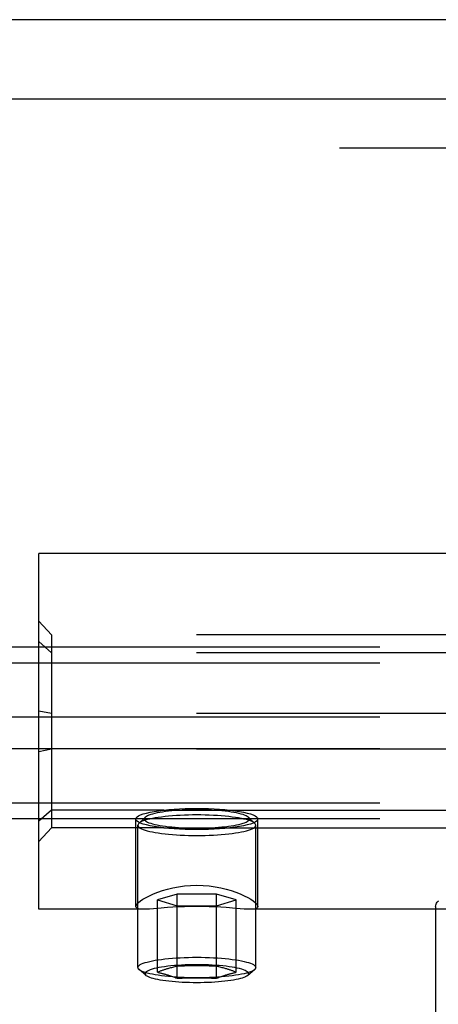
# Model space of a CAD drawing. Header units: inches. Extents: x 0 to 224, y 0 to 145.
# Tile 39 of 63: x 108.832 to 109.495, y 85.394 to 86.951. Entities that reach past the tile are written whole.
import ezdxf

# ---------------------------------------------------------------- set-up
doc = ezdxf.new("R2010")
doc.units = ezdxf.units.IN
doc.header["$LTSCALE"] = 12.302632
doc.header["$MEASUREMENT"] = 0
doc.linetypes.add('HIDDEN', pattern=[0.2, 0.1, -0.1])
doc.layers.get('0').update_dxf_attribs({"linetype": 'CONTINUOUS'})
doc.layers.add('02___PRT_ALL_AXES', color=7, linetype='CONTINUOUS')
doc.layers.add('DEFAULT_2', color=8, linetype='HIDDEN')

msp = doc.modelspace()

# ---------------------------------------------------------------- linework, layer by layer
at = {"color": 7, "linetype": 'Continuous'}
msp.add_line((144.0814, 86.9507), (44.7064, 86.9507), dxfattribs=at)
at = {"layer": '02___PRT_ALL_AXES', "color": 8, "linetype": 'HIDDEN'}
for p, q in [((108.8626, 85.5447), (108.8626, 86.1067)), ((109.5189, 86.1067), (108.8626, 86.1067)), ((109.0604, 85.7014), (110.1649, 85.7014)), ((109.0161, 85.5489), (109.0161, 85.6873)), ((109.0194, 85.4524), (109.0194, 85.6774)), ((109.2059, 85.4524), (109.2059, 85.6774)), ((109.2091, 85.5489), (109.2091, 85.6873)), ((109.0604, 85.6732), (110.1649, 85.6732)), ((109.0298, 85.5447), (108.8626, 85.5447)), ((110.0298, 85.5447), (109.1955, 85.5447)), ((109.4904, 85.549), (109.4909, 84.7821))]:
    msp.add_line(p, q, dxfattribs=at)
for points in [[(109.0161, 85.6873), (109.0166, 85.689), (109.018, 85.6906), (109.0204, 85.6922), (109.0237, 85.6938), (109.0279, 85.6953), (109.0329, 85.6967), (109.0388, 85.6981), (109.0453, 85.6993), (109.0525, 85.7004), (109.0604, 85.7014)], [(109.0604, 85.7014), (109.0684, 85.7022), (109.0767, 85.7028), (109.0854, 85.7034), (109.0943, 85.7037), (109.1034, 85.704), (109.1126, 85.7041)], [(109.1126, 85.7041), (109.1219, 85.704), (109.131, 85.7037), (109.1399, 85.7034), (109.1486, 85.7028), (109.1569, 85.7022), (109.1649, 85.7014)], [(109.1649, 85.7014), (109.1728, 85.7004), (109.18, 85.6993), (109.1865, 85.6981), (109.1923, 85.6967), (109.1973, 85.6953), (109.2015, 85.6938), (109.2048, 85.6922), (109.2072, 85.6906), (109.2086, 85.689), (109.2091, 85.6873)], [(109.0604, 85.6732), (109.0525, 85.6742), (109.0453, 85.6753), (109.0388, 85.6765), (109.0329, 85.6778), (109.0279, 85.6793), (109.0237, 85.6808), (109.0204, 85.6824), (109.018, 85.684), (109.0166, 85.6856), (109.0161, 85.6873)], [(109.2091, 85.6873), (109.2086, 85.6856), (109.2072, 85.684), (109.2048, 85.6824), (109.2015, 85.6808), (109.1973, 85.6793), (109.1923, 85.6778), (109.1865, 85.6765), (109.18, 85.6753), (109.1728, 85.6742), (109.1649, 85.6732)], [(109.1126, 85.6705), (109.1034, 85.6706), (109.0943, 85.6708), (109.0854, 85.6712), (109.0767, 85.6717), (109.0684, 85.6724), (109.0604, 85.6732)], [(109.1649, 85.6732), (109.1569, 85.6724), (109.1486, 85.6717), (109.1399, 85.6712), (109.131, 85.6708), (109.1219, 85.6706), (109.1126, 85.6705)], [(109.0161, 85.5489), (109.0166, 85.5507), (109.018, 85.5528), (109.0203, 85.5551), (109.0234, 85.5577), (109.0274, 85.5604), (109.0322, 85.5632), (109.0377, 85.566), (109.0439, 85.5689), (109.0507, 85.5716), (109.0581, 85.5741), (109.0661, 85.5764), (109.0746, 85.5785), (109.0836, 85.5802), (109.093, 85.5814), (109.1027, 85.5822), (109.1126, 85.5825)], [(109.1126, 85.5825), (109.1226, 85.5822), (109.1323, 85.5814), (109.1417, 85.5802), (109.1507, 85.5785), (109.1592, 85.5764), (109.1671, 85.5741), (109.1745, 85.5716), (109.1814, 85.5688), (109.1876, 85.566), (109.1931, 85.5632), (109.1979, 85.5604), (109.2018, 85.5577), (109.205, 85.5551), (109.2073, 85.5528), (109.2087, 85.5507), (109.2091, 85.5489)], [(109.0295, 85.5447), (109.0274, 85.5447), (109.0234, 85.5449), (109.0203, 85.5454), (109.018, 85.5463), (109.0166, 85.5474), (109.0161, 85.5489)], [(109.0507, 85.5459), (109.0439, 85.5453), (109.0377, 85.5449), (109.0322, 85.5447), (109.0295, 85.5447)], [(109.1126, 85.549), (109.1027, 85.5489), (109.093, 85.5486), (109.0836, 85.5482), (109.0746, 85.5477), (109.0661, 85.5471), (109.0507, 85.5459)], [(109.1591, 85.5471), (109.1507, 85.5477), (109.1417, 85.5482), (109.1323, 85.5486), (109.1226, 85.5489), (109.1126, 85.549)], [(109.1958, 85.5447), (109.1931, 85.5447), (109.1875, 85.5449), (109.1813, 85.5453), (109.1745, 85.5459), (109.1591, 85.5471)], [(109.2091, 85.5489), (109.2087, 85.5474), (109.2073, 85.5463), (109.205, 85.5455), (109.2018, 85.5449), (109.1978, 85.5447), (109.1958, 85.5447)]]:
    msp.add_lwpolyline(points, dxfattribs=at)
at = {"layer": 'DEFAULT_2', "color": 8, "linetype": 'HIDDEN'}
for p, q in [((108.7189, 86.8257), (110.5689, 86.8257)), ((110.5689, 86.7477), (108.7189, 86.7477)), ((108.8626, 85.6515), (108.8626, 85.9998)), ((108.8826, 85.9781), (108.8626, 85.9998)), ((108.8826, 85.9781), (108.8826, 85.6732)), ((110.3426, 85.9781), (108.8826, 85.9781)), ((111.8626, 85.9586), (68.8626, 85.9586)), ((108.8826, 85.9499), (108.8626, 85.9676)), ((110.3426, 85.9499), (108.8826, 85.9499)), ((111.8626, 85.9336), (68.8626, 85.9336)), ((111.8626, 85.8481), (68.8626, 85.8481)), ((108.8826, 85.8538), (108.8626, 85.8578)), ((110.3426, 85.8538), (108.8826, 85.8538)), ((111.8626, 85.7979), (68.8626, 85.7979)), ((108.8826, 85.7975), (108.8626, 85.7935)), ((110.3426, 85.7975), (108.8826, 85.7975)), ((111.8626, 85.7124), (68.8626, 85.7124)), ((108.8826, 85.7014), (108.8626, 85.6837)), ((109.0604, 85.7014), (108.8826, 85.7014)), ((111.8626, 85.6874), (68.8626, 85.6874)), ((109.0307, 85.6898), (109.0208, 85.6803)), ((109.1946, 85.6898), (109.2044, 85.6803)), ((108.8826, 85.6732), (108.8626, 85.6515)), ((109.0604, 85.6732), (108.8826, 85.6732)), ((109.0815, 85.5686), (109.0503, 85.5593)), ((109.0815, 85.4355), (109.0815, 85.5686)), ((109.1438, 85.5686), (109.0815, 85.5686)), ((109.1438, 85.4355), (109.1438, 85.5686)), ((109.175, 85.5593), (109.1438, 85.5686)), ((109.0503, 85.4449), (109.0503, 85.5593)), ((109.0503, 85.5593), (109.0815, 85.5499)), ((109.1438, 85.5499), (109.175, 85.5593)), ((109.175, 85.4449), (109.175, 85.5593)), ((109.0815, 85.5499), (109.1438, 85.5499)), ((109.0324, 85.4398), (109.0213, 85.4492)), ((109.1929, 85.4398), (109.204, 85.4492))]:
    msp.add_line(p, q, dxfattribs=at)
for points in [[(109.1126, 85.6936), (109.106, 85.6936), (109.0994, 85.6935), (109.0929, 85.6933), (109.0865, 85.693), (109.0802, 85.6926), (109.074, 85.6922), (109.068, 85.6917), (109.0623, 85.6911), (109.0568, 85.6904), (109.0516, 85.6897), (109.0467, 85.6889), (109.0422, 85.6881), (109.038, 85.6872), (109.0342, 85.6862), (109.0308, 85.6852), (109.0278, 85.6842), (109.0253, 85.6831), (109.0232, 85.682), (109.0215, 85.6809), (109.0208, 85.6803)], [(109.1126, 85.7018), (109.1067, 85.7017), (109.1009, 85.7016), (109.095, 85.7014), (109.0893, 85.7012), (109.0836, 85.7008), (109.0781, 85.7005), (109.0728, 85.7), (109.0677, 85.6995), (109.0628, 85.6989), (109.0582, 85.6982), (109.0538, 85.6975), (109.0498, 85.6968), (109.046, 85.696), (109.0426, 85.6951), (109.0396, 85.6942), (109.0369, 85.6933), (109.0346, 85.6924), (109.0328, 85.6914), (109.0313, 85.6904), (109.0307, 85.6898)], [(109.1946, 85.6898), (109.194, 85.6904), (109.1925, 85.6914), (109.1906, 85.6924), (109.1883, 85.6933), (109.1857, 85.6942), (109.1826, 85.6951), (109.1792, 85.696), (109.1755, 85.6968), (109.1714, 85.6975), (109.1671, 85.6982), (109.1625, 85.6989), (109.1576, 85.6995), (109.1524, 85.7), (109.1471, 85.7005), (109.1416, 85.7008), (109.136, 85.7012), (109.1302, 85.7014), (109.1244, 85.7016), (109.1185, 85.7017), (109.1126, 85.7018)], [(109.2044, 85.6803), (109.2037, 85.6809), (109.2021, 85.682), (109.2, 85.6831), (109.1974, 85.6842), (109.1944, 85.6852), (109.191, 85.6862), (109.1872, 85.6872), (109.1831, 85.6881), (109.1785, 85.6889), (109.1736, 85.6897), (109.1684, 85.6904), (109.163, 85.6911), (109.1572, 85.6917), (109.1513, 85.6922), (109.1451, 85.6926), (109.1388, 85.693), (109.1323, 85.6933), (109.1258, 85.6935), (109.1192, 85.6936), (109.1126, 85.6936)], [(109.0208, 85.6803), (109.0203, 85.6798), (109.0196, 85.6786), (109.0194, 85.6774)], [(109.0194, 85.6774), (109.0196, 85.6763), (109.0203, 85.6751), (109.0215, 85.674), (109.0232, 85.6729), (109.0253, 85.6718), (109.0278, 85.6707), (109.0308, 85.6697), (109.0342, 85.6687), (109.038, 85.6677), (109.0422, 85.6668), (109.0467, 85.666), (109.0516, 85.6652), (109.0568, 85.6645), (109.0623, 85.6638), (109.068, 85.6632), (109.074, 85.6627), (109.0802, 85.6623), (109.0865, 85.6619), (109.0929, 85.6616), (109.0994, 85.6614), (109.106, 85.6613), (109.1126, 85.6613)], [(109.0307, 85.6898), (109.0302, 85.6894), (109.0296, 85.6883), (109.0294, 85.6873), (109.0296, 85.6863), (109.0302, 85.6852), (109.0313, 85.6842), (109.0328, 85.6832), (109.0346, 85.6822), (109.0369, 85.6813), (109.0396, 85.6804), (109.0426, 85.6795), (109.046, 85.6786), (109.0498, 85.6778), (109.0538, 85.6771), (109.0582, 85.6764), (109.0628, 85.6757), (109.0677, 85.6751), (109.0728, 85.6746), (109.0781, 85.6741), (109.0836, 85.6737), (109.0893, 85.6734), (109.095, 85.6732), (109.1009, 85.673), (109.1067, 85.6729), (109.1126, 85.6728)], [(109.1126, 85.6728), (109.1185, 85.6729), (109.1244, 85.673), (109.1302, 85.6732), (109.136, 85.6734), (109.1416, 85.6737), (109.1471, 85.6741), (109.1524, 85.6746), (109.1576, 85.6751), (109.1625, 85.6757), (109.1671, 85.6764), (109.1714, 85.6771), (109.1755, 85.6778), (109.1792, 85.6786), (109.1826, 85.6795), (109.1857, 85.6804), (109.1883, 85.6813), (109.1906, 85.6822), (109.1925, 85.6832), (109.194, 85.6842), (109.195, 85.6852), (109.1957, 85.6863), (109.1959, 85.6873), (109.1957, 85.6883), (109.195, 85.6894), (109.1946, 85.6898)], [(109.1126, 85.6613), (109.1192, 85.6613), (109.1258, 85.6614), (109.1323, 85.6616), (109.1388, 85.6619), (109.1451, 85.6623), (109.1513, 85.6627), (109.1572, 85.6632), (109.163, 85.6638), (109.1684, 85.6645), (109.1736, 85.6652), (109.1785, 85.666), (109.1831, 85.6668), (109.1872, 85.6677), (109.191, 85.6687), (109.1944, 85.6697), (109.1974, 85.6707), (109.2, 85.6718), (109.2021, 85.6729), (109.2037, 85.674), (109.2049, 85.6751), (109.2056, 85.6763), (109.2059, 85.6774)], [(109.2059, 85.6774), (109.2056, 85.6786), (109.2049, 85.6798), (109.2044, 85.6803)], [(109.4904, 85.549), (109.4906, 85.551), (109.4912, 85.5528), (109.492, 85.5544), (109.4929, 85.5557), (109.4938, 85.5566), (109.4947, 85.5573), (109.4957, 85.5579)], [(109.0194, 85.4524), (109.0196, 85.4536), (109.0203, 85.4547), (109.0215, 85.4559), (109.0232, 85.457), (109.0253, 85.4581), (109.0278, 85.4592), (109.0308, 85.4602), (109.0342, 85.4612), (109.038, 85.4621), (109.0422, 85.463), (109.0467, 85.4639), (109.0516, 85.4647), (109.0567, 85.4654), (109.0622, 85.4661), (109.0679, 85.4666), (109.0739, 85.4672), (109.08, 85.4676), (109.0864, 85.468), (109.0928, 85.4683), (109.0994, 85.4685), (109.106, 85.4686), (109.1126, 85.4686)], [(109.1126, 85.4686), (109.1193, 85.4686), (109.1259, 85.4685), (109.1324, 85.4683), (109.1389, 85.468), (109.1452, 85.4676), (109.1514, 85.4672), (109.1573, 85.4666), (109.163, 85.4661), (109.1685, 85.4654), (109.1737, 85.4647), (109.1786, 85.4639), (109.1831, 85.463), (109.1873, 85.4621), (109.1911, 85.4612), (109.1945, 85.4602), (109.1975, 85.4592), (109.2, 85.4581), (109.2021, 85.457), (109.2037, 85.4559), (109.2049, 85.4547), (109.2056, 85.4536), (109.2059, 85.4524)], [(109.0213, 85.4492), (109.0203, 85.4501), (109.0196, 85.4513), (109.0194, 85.4524)], [(109.1126, 85.4362), (109.106, 85.4363), (109.0994, 85.4364), (109.0928, 85.4366), (109.0864, 85.4369), (109.08, 85.4373), (109.0739, 85.4377), (109.0679, 85.4382), (109.0622, 85.4388), (109.0567, 85.4395), (109.0516, 85.4402), (109.0467, 85.441), (109.0422, 85.4418), (109.038, 85.4427), (109.0342, 85.4437), (109.0308, 85.4447), (109.0278, 85.4457), (109.0253, 85.4468), (109.0232, 85.4479), (109.0215, 85.449), (109.0213, 85.4492)], [(109.1946, 85.4427), (109.1943, 85.4437), (109.1937, 85.4448), (109.1925, 85.4458), (109.1909, 85.4469), (109.1889, 85.4479), (109.1865, 85.4488), (109.1836, 85.4498), (109.1803, 85.4507), (109.1767, 85.4515), (109.1727, 85.4524), (109.1684, 85.4531), (109.1637, 85.4538), (109.1588, 85.4544), (109.1536, 85.455), (109.1482, 85.4555), (109.1426, 85.4559), (109.1368, 85.4563), (109.1309, 85.4565), (109.1248, 85.4567), (109.1188, 85.4569), (109.1126, 85.4569), (109.1065, 85.4569), (109.1004, 85.4567), (109.0944, 85.4565), (109.0885, 85.4563), (109.0827, 85.4559), (109.0771, 85.4555), (109.0717, 85.455), (109.0665, 85.4544), (109.0615, 85.4538), (109.0569, 85.4531), (109.0526, 85.4524), (109.0486, 85.4515), (109.0449, 85.4507), (109.0417, 85.4498), (109.0388, 85.4488), (109.0364, 85.4479), (109.0343, 85.4469), (109.0327, 85.4458), (109.0316, 85.4448), (109.0309, 85.4437), (109.0307, 85.4427)], [(109.0324, 85.4398), (109.0315, 85.4406), (109.0309, 85.4417), (109.0307, 85.4427)], [(109.0815, 85.4543), (109.0796, 85.4539), (109.0777, 85.4535), (109.0759, 85.4531), (109.0742, 85.4527), (109.0725, 85.4522), (109.0709, 85.4518), (109.0694, 85.4514), (109.068, 85.451), (109.0666, 85.4506), (109.0654, 85.4502), (109.0642, 85.4499), (109.0631, 85.4495), (109.062, 85.4492), (109.0609, 85.4488), (109.0599, 85.4485), (109.0588, 85.4481), (109.0578, 85.4477), (109.0567, 85.4474), (109.0556, 85.447), (109.0546, 85.4466), (109.0535, 85.4462), (109.0524, 85.4457), (109.0513, 85.4453), (109.0503, 85.4449)], [(109.0503, 85.4449), (109.0513, 85.4447), (109.0524, 85.4445), (109.0535, 85.4442), (109.0546, 85.444), (109.0556, 85.4437), (109.0567, 85.4435), (109.0578, 85.4432), (109.0588, 85.443), (109.0599, 85.4427), (109.0609, 85.4424), (109.062, 85.4421), (109.0631, 85.4418), (109.0642, 85.4415), (109.0654, 85.4411), (109.0667, 85.4408), (109.068, 85.4403), (109.0694, 85.4399), (109.0709, 85.4394), (109.0725, 85.4388), (109.0742, 85.4383), (109.0759, 85.4376), (109.0777, 85.437), (109.0796, 85.4363), (109.0815, 85.4355)], [(109.1438, 85.4543), (109.1399, 85.4545), (109.136, 85.4546), (109.1321, 85.4548), (109.1283, 85.4549), (109.1244, 85.455), (109.1205, 85.455), (109.1166, 85.455), (109.1126, 85.4551), (109.1087, 85.455), (109.1048, 85.455), (109.1009, 85.455), (109.097, 85.4549), (109.0931, 85.4548), (109.0893, 85.4546), (109.0854, 85.4545), (109.0815, 85.4543)], [(109.204, 85.4492), (109.2037, 85.449), (109.2021, 85.4479), (109.2, 85.4468), (109.1975, 85.4457), (109.1945, 85.4447), (109.1911, 85.4437), (109.1873, 85.4427), (109.1831, 85.4418), (109.1786, 85.441), (109.1737, 85.4402), (109.1685, 85.4395), (109.163, 85.4388), (109.1573, 85.4382), (109.1514, 85.4377), (109.1452, 85.4373), (109.1389, 85.4369), (109.1324, 85.4366), (109.1259, 85.4364), (109.1193, 85.4363), (109.1126, 85.4362)], [(109.175, 85.4449), (109.1739, 85.4453), (109.1729, 85.4457), (109.1718, 85.4462), (109.1707, 85.4466), (109.1696, 85.447), (109.1686, 85.4474), (109.1675, 85.4477), (109.1664, 85.4481), (109.1654, 85.4485), (109.1643, 85.4488), (109.1633, 85.4492), (109.1622, 85.4495), (109.161, 85.4499), (109.1599, 85.4502), (109.1586, 85.4506), (109.1573, 85.451), (109.1558, 85.4514), (109.1543, 85.4518), (109.1527, 85.4522), (109.1511, 85.4527), (109.1493, 85.4531), (109.1475, 85.4535), (109.1457, 85.4539), (109.1438, 85.4543)], [(109.1438, 85.4355), (109.1457, 85.4363), (109.1475, 85.437), (109.1493, 85.4376), (109.1511, 85.4383), (109.1527, 85.4389), (109.1543, 85.4394), (109.1558, 85.4399), (109.1573, 85.4403), (109.1586, 85.4408), (109.1599, 85.4411), (109.161, 85.4415), (109.1622, 85.4418), (109.1633, 85.4421), (109.1643, 85.4424), (109.1654, 85.4427), (109.1664, 85.443), (109.1675, 85.4432), (109.1686, 85.4435), (109.1696, 85.4437), (109.1707, 85.444), (109.1718, 85.4442), (109.1729, 85.4445), (109.1739, 85.4447), (109.175, 85.4449)], [(109.1946, 85.4427), (109.1944, 85.4417), (109.1937, 85.4406), (109.1929, 85.4398)], [(109.2059, 85.4524), (109.2056, 85.4513), (109.2049, 85.4501), (109.204, 85.4492)], [(109.1126, 85.4284), (109.1068, 85.4285), (109.101, 85.4286), (109.0952, 85.4288), (109.0895, 85.429), (109.084, 85.4293), (109.0786, 85.4297), (109.0734, 85.4302), (109.0683, 85.4307), (109.0635, 85.4313), (109.059, 85.4319), (109.0547, 85.4326), (109.0507, 85.4334), (109.047, 85.4341), (109.0437, 85.435), (109.0407, 85.4359), (109.0381, 85.4368), (109.0359, 85.4377), (109.034, 85.4387), (109.0326, 85.4396), (109.0324, 85.4398)], [(109.0815, 85.4355), (109.0854, 85.4357), (109.0893, 85.4359), (109.0931, 85.436), (109.097, 85.4361), (109.1009, 85.4362), (109.1048, 85.4363), (109.1087, 85.4363), (109.1126, 85.4363), (109.1166, 85.4363), (109.1205, 85.4363), (109.1244, 85.4362), (109.1283, 85.4361), (109.1321, 85.436), (109.136, 85.4359), (109.1399, 85.4357), (109.1438, 85.4355)], [(109.1929, 85.4398), (109.1927, 85.4396), (109.1912, 85.4387), (109.1894, 85.4377), (109.1872, 85.4368), (109.1845, 85.4359), (109.1816, 85.435), (109.1782, 85.4341), (109.1746, 85.4334), (109.1706, 85.4326), (109.1663, 85.4319), (109.1617, 85.4313), (109.1569, 85.4307), (109.1519, 85.4302), (109.1467, 85.4297), (109.1413, 85.4293), (109.1357, 85.429), (109.13, 85.4288), (109.1243, 85.4286), (109.1185, 85.4285), (109.1126, 85.4284)]]:
    msp.add_lwpolyline(points, dxfattribs=at)

doc.saveas('drawing.dxf')
